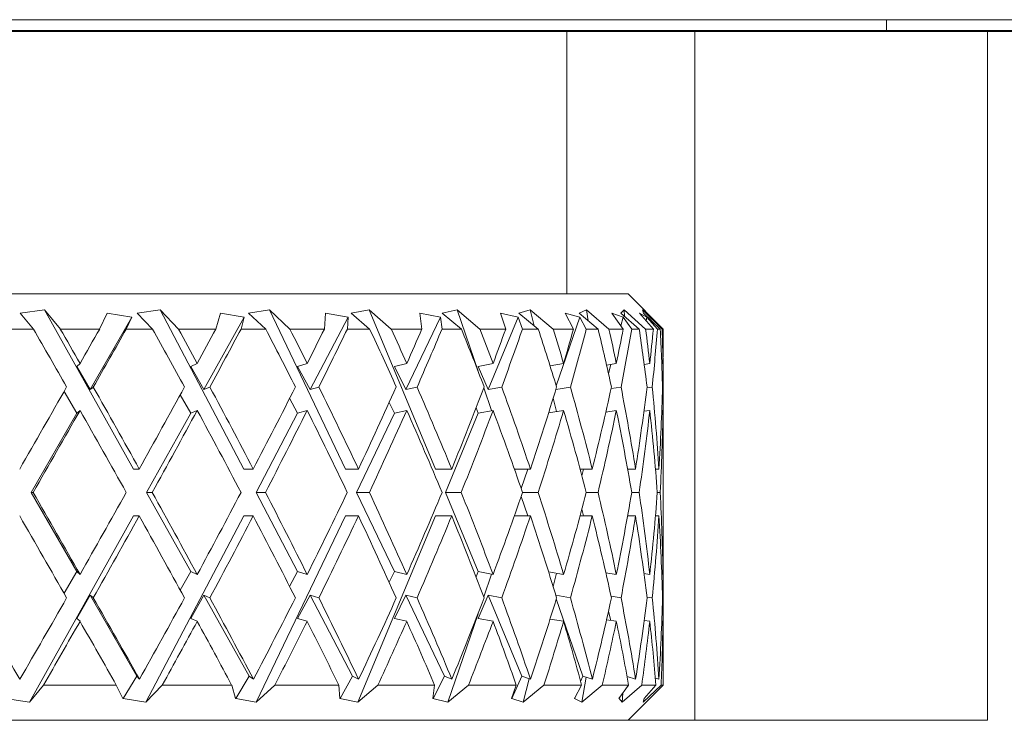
# Model space of a CAD drawing. Header units: inches. Extents: x 2.3 to 31.3, y 1.3 to 21.
# Tile 10 of 26: x 13.539 to 13.959, y 6.239 to 6.538. Entities that reach past the tile are written whole.
import ezdxf

# ---------------------------------------------------------------- set-up
doc = ezdxf.new("R2010")
doc.units = ezdxf.units.IN
doc.header["$MEASUREMENT"] = 0

msp = doc.modelspace()

# ---------------------------------------------------------------- linework, layer by layer
at = {"color": 7, "linetype": 'Continuous', "lineweight": 15}
for p, q in [((12.68104, 6.53757), (14.33704, 6.53757)), ((13.9089, 6.53757), (13.9089, 6.53302)), ((14.19476, 6.53302), (12.81926, 6.53302)), ((13.7724, 6.53257), (13.24162, 6.53257)), ((13.82701, 6.53257), (13.7724, 6.53257)), ((13.7724, 6.42057), (13.7724, 6.53257)), ((13.82701, 6.23857), (13.82701, 6.53257)), ((13.82701, 6.53257), (13.95201, 6.53257)), ((13.95201, 6.53257), (13.95201, 6.23857)), ((13.95201, 6.53257), (14.33501, 6.53257)), ((13.21551, 6.42057), (13.79851, 6.42057)), ((13.81351, 6.40557), (13.79851, 6.42057)), ((13.54939, 6.4137), (13.53899, 6.4123)), ((13.53899, 6.4123), (13.5446, 6.40557)), ((13.55611, 6.40557), (13.54939, 6.4137)), ((13.58731, 6.34582), (13.54939, 6.4137)), ((13.57615, 6.4123), (13.5729, 6.40557)), ((13.58666, 6.41057), (13.57615, 6.4123)), ((13.59869, 6.4137), (13.5889, 6.4123)), ((13.5889, 6.4123), (13.59547, 6.40557)), ((13.60653, 6.40557), (13.59869, 6.4137)), ((13.6344, 6.34582), (13.59869, 6.4137)), ((13.62445, 6.4123), (13.62254, 6.40557)), ((13.63466, 6.41057), (13.62445, 6.4123)), ((13.64536, 6.4137), (13.63646, 6.4123)), ((13.63646, 6.4123), (13.64379, 6.40557)), ((13.65409, 6.40557), (13.64536, 6.4137)), ((13.67783, 6.34582), (13.64536, 6.4137)), ((13.66938, 6.4123), (13.66886, 6.40557)), ((13.67899, 6.41057), (13.66938, 6.4123)), ((13.68805, 6.4137), (13.68029, 6.4123)), ((13.68029, 6.4123), (13.68818, 6.40557)), ((13.69742, 6.40557), (13.68805, 6.4137)), ((13.71634, 6.34582), (13.68805, 6.4137)), ((13.71837, 6.41057), (13.70963, 6.4123)), ((13.70963, 6.4123), (13.71052, 6.40557)), ((13.72553, 6.4137), (13.71914, 6.4123)), ((13.71914, 6.4123), (13.72735, 6.40557)), ((13.73527, 6.40557), (13.72553, 6.4137)), ((13.7345, 6.38758), (13.72553, 6.4137)), ((13.75166, 6.41057), (13.74405, 6.4123)), ((13.74405, 6.4123), (13.74633, 6.40557)), ((13.75672, 6.4137), (13.75189, 6.4123)), ((13.75189, 6.4123), (13.76019, 6.40557)), ((13.76656, 6.40557), (13.75672, 6.4137)), ((13.75847, 6.40697), (13.75672, 6.4137)), ((13.77792, 6.41057), (13.77165, 6.4123)), ((13.77165, 6.4123), (13.77525, 6.40557)), ((13.78073, 6.4137), (13.77759, 6.4123)), ((13.77759, 6.4123), (13.78574, 6.40557)), ((13.79038, 6.40557), (13.78073, 6.4137)), ((13.78151, 6.40906), (13.78073, 6.4137)), ((13.79639, 6.41057), (13.79164, 6.4123)), ((13.79164, 6.4123), (13.79645, 6.40557)), ((13.79687, 6.4137), (13.7955, 6.4123)), ((13.7955, 6.4123), (13.80328, 6.40557)), ((13.80604, 6.40557), (13.79687, 6.4137)), ((13.79707, 6.41095), (13.79687, 6.4137)), ((13.80653, 6.41057), (13.80345, 6.4123)), ((13.80345, 6.4123), (13.80933, 6.40557)), ((13.81311, 6.40557), (13.80466, 6.4137)), ((13.80466, 6.4137), (13.80512, 6.4123)), ((13.80512, 6.4123), (13.81229, 6.40557)), ((13.56889, 6.37968), (13.58666, 6.41057)), ((13.58426, 6.40557), (13.58666, 6.41057)), ((13.6174, 6.37968), (13.63466, 6.41057)), ((13.63328, 6.40557), (13.63466, 6.41057)), ((13.66273, 6.37968), (13.67899, 6.41057)), ((13.67866, 6.40557), (13.67899, 6.41057)), ((13.70359, 6.37968), (13.71837, 6.41057)), ((13.7191, 6.40557), (13.71837, 6.41057)), ((13.73879, 6.37968), (13.75166, 6.41057)), ((13.75345, 6.40557), (13.75166, 6.41057)), ((13.76787, 6.38129), (13.77792, 6.41057)), ((13.7807, 6.40557), (13.77792, 6.41057)), ((13.79546, 6.40697), (13.79639, 6.41057)), ((13.80008, 6.40557), (13.79639, 6.41057)), ((13.80628, 6.40906), (13.80653, 6.41057)), ((13.81103, 6.40557), (13.80653, 6.41057)), ((13.5446, 6.40557), (13.53302, 6.40557)), ((13.5729, 6.40557), (13.55611, 6.40557)), ((13.59547, 6.40557), (13.58426, 6.40557)), ((13.62254, 6.40557), (13.60653, 6.40557)), ((13.64379, 6.40557), (13.63328, 6.40557)), ((13.66886, 6.40557), (13.65409, 6.40557)), ((13.68818, 6.40557), (13.67866, 6.40557)), ((13.71052, 6.40557), (13.69742, 6.40557)), ((13.72735, 6.40557), (13.7191, 6.40557)), ((13.74633, 6.40557), (13.73527, 6.40557)), ((13.76019, 6.40557), (13.75345, 6.40557)), ((13.77525, 6.40557), (13.76656, 6.40557)), ((13.78574, 6.40557), (13.7807, 6.40557)), ((13.79645, 6.40557), (13.79038, 6.40557)), ((13.80328, 6.40557), (13.80008, 6.40557)), ((13.80933, 6.40557), (13.80604, 6.40557)), ((13.81229, 6.40557), (13.81103, 6.40557)), ((13.81311, 6.40557), (13.81351, 6.40557)), ((13.5631, 6.38961), (13.56451, 6.39084)), ((13.61177, 6.38961), (13.61456, 6.39084)), ((13.65744, 6.38961), (13.66152, 6.39084)), ((13.69877, 6.38961), (13.70404, 6.39084)), ((13.73459, 6.38961), (13.74088, 6.39084)), ((13.76523, 6.38984), (13.771, 6.39084)), ((13.78935, 6.39018), (13.79352, 6.39084)), ((13.80541, 6.39048), (13.8078, 6.39084)), ((13.81294, 6.39076), (13.81343, 6.39084)), ((13.56889, 6.37968), (13.5631, 6.38961)), ((13.6174, 6.37968), (13.61177, 6.38961)), ((13.66273, 6.37968), (13.65744, 6.38961)), ((13.70359, 6.37968), (13.69877, 6.38961)), ((13.73879, 6.37968), (13.73459, 6.38961)), ((13.79015, 6.38657), (13.79117, 6.39046)), ((13.81351, 6.37835), (13.81351, 6.38325)), ((13.55769, 6.37887), (13.5631, 6.36961)), ((13.5702, 6.38081), (13.56889, 6.37968)), ((13.61997, 6.38081), (13.6174, 6.37968)), ((13.6665, 6.38081), (13.66273, 6.37968)), ((13.70844, 6.38081), (13.70359, 6.37968)), ((13.74028, 6.37072), (13.73694, 6.38045)), ((13.74458, 6.38081), (13.73879, 6.37968)), ((13.77389, 6.38081), (13.76767, 6.37974)), ((13.79553, 6.38081), (13.79126, 6.38014)), ((13.80886, 6.38081), (13.80659, 6.38047)), ((13.81351, 6.38081), (13.81323, 6.38077)), ((13.60729, 6.37751), (13.61177, 6.36961)), ((13.65403, 6.37599), (13.65744, 6.36961)), ((13.69655, 6.37419), (13.69877, 6.36961)), ((13.768, 6.37032), (13.76652, 6.37599)), ((13.54366, 6.33582), (13.5631, 6.36961)), ((13.5631, 6.36961), (13.56451, 6.37084)), ((13.5929, 6.33582), (13.61177, 6.36961)), ((13.61177, 6.36961), (13.61456, 6.37084)), ((13.63966, 6.33582), (13.65744, 6.36961)), ((13.65744, 6.36961), (13.66152, 6.37084)), ((13.68261, 6.33582), (13.69877, 6.36961)), ((13.69877, 6.36961), (13.70404, 6.37084)), ((13.72051, 6.33582), (13.73459, 6.36961)), ((13.73363, 6.37188), (13.73459, 6.36961)), ((13.73459, 6.36961), (13.74088, 6.37084)), ((13.76457, 6.36973), (13.771, 6.37084)), ((13.78904, 6.37013), (13.79352, 6.37084)), ((13.80531, 6.37046), (13.8078, 6.37084)), ((13.81293, 6.37076), (13.81343, 6.37084)), ((13.81351, 6.31329), (13.81351, 6.35835)), ((13.58731, 6.34582), (13.58982, 6.34582)), ((13.6344, 6.34582), (13.6385, 6.34582)), ((13.67783, 6.34582), (13.6834, 6.34582)), ((13.71634, 6.34582), (13.72322, 6.34582)), ((13.74996, 6.34582), (13.75683, 6.34582)), ((13.75285, 6.33753), (13.7557, 6.34582)), ((13.77805, 6.34582), (13.78324, 6.34582)), ((13.77882, 6.34295), (13.77956, 6.34582)), ((13.79833, 6.34582), (13.80172, 6.34582)), ((13.81024, 6.34582), (13.81171, 6.34582)), ((13.54366, 6.33582), (13.54449, 6.33582)), ((13.5631, 6.30204), (13.54366, 6.33582)), ((13.61177, 6.30204), (13.5929, 6.33582)), ((13.5929, 6.33582), (13.59536, 6.33582)), ((13.65744, 6.30204), (13.63966, 6.33582)), ((13.63966, 6.33582), (13.64369, 6.33582)), ((13.69877, 6.30204), (13.68261, 6.33582)), ((13.68261, 6.33582), (13.68809, 6.33582)), ((13.73459, 6.30204), (13.72051, 6.33582)), ((13.72051, 6.33582), (13.72728, 6.33582)), ((13.7557, 6.32582), (13.75285, 6.33412)), ((13.75344, 6.33582), (13.76013, 6.33582)), ((13.78069, 6.33582), (13.7857, 6.33582)), ((13.80008, 6.33582), (13.80325, 6.33582)), ((13.81103, 6.33582), (13.81228, 6.33582)), ((13.77956, 6.32582), (13.77882, 6.32869)), ((13.54287, 6.24628), (13.58731, 6.32582)), ((13.58731, 6.32582), (13.58982, 6.32582)), ((13.59255, 6.24628), (13.6344, 6.32582)), ((13.6344, 6.32582), (13.6385, 6.32582)), ((13.63978, 6.24628), (13.67783, 6.32582)), ((13.67783, 6.32582), (13.6834, 6.32582)), ((13.68318, 6.24628), (13.71634, 6.32582)), ((13.71634, 6.32582), (13.72322, 6.32582)), ((13.74996, 6.32582), (13.75683, 6.32582)), ((13.77805, 6.32582), (13.78324, 6.32582)), ((13.79833, 6.32582), (13.80172, 6.32582)), ((13.81024, 6.32582), (13.81171, 6.32582)), ((13.5631, 6.30204), (13.55769, 6.29277)), ((13.56451, 6.30081), (13.5631, 6.30204)), ((13.61177, 6.30204), (13.60729, 6.29414)), ((13.61456, 6.30081), (13.61177, 6.30204)), ((13.65744, 6.30204), (13.65403, 6.29566)), ((13.66152, 6.30081), (13.65744, 6.30204)), ((13.69877, 6.30204), (13.69655, 6.29746)), ((13.70404, 6.30081), (13.69877, 6.30204)), ((13.73459, 6.30204), (13.73363, 6.29977)), ((13.74088, 6.30081), (13.73459, 6.30204)), ((13.73694, 6.2912), (13.74028, 6.30093)), ((13.771, 6.30081), (13.76457, 6.30192)), ((13.76652, 6.29565), (13.768, 6.30133)), ((13.79352, 6.30081), (13.78904, 6.30152)), ((13.8078, 6.30081), (13.80531, 6.30118)), ((13.81343, 6.30081), (13.81293, 6.30088)), ((13.5631, 6.28204), (13.56889, 6.29197)), ((13.56889, 6.29197), (13.5702, 6.29083)), ((13.58874, 6.25747), (13.56889, 6.29197)), ((13.61177, 6.28204), (13.6174, 6.29197)), ((13.6174, 6.29197), (13.61997, 6.29083)), ((13.63667, 6.25747), (13.6174, 6.29197)), ((13.65744, 6.28204), (13.66273, 6.29197)), ((13.66273, 6.29197), (13.6665, 6.29083)), ((13.68088, 6.25747), (13.66273, 6.29197)), ((13.69877, 6.28204), (13.70359, 6.29197)), ((13.70359, 6.29197), (13.70844, 6.29083)), ((13.72009, 6.25747), (13.70359, 6.29197)), ((13.73459, 6.28204), (13.73879, 6.29197)), ((13.73879, 6.29197), (13.74458, 6.29083)), ((13.75317, 6.25747), (13.73879, 6.29197)), ((13.76767, 6.29191), (13.77389, 6.29083)), ((13.77916, 6.25747), (13.76787, 6.29036)), ((13.79126, 6.29151), (13.79553, 6.29083)), ((13.80659, 6.29118), (13.80886, 6.29083)), ((13.81323, 6.29087), (13.81351, 6.29083)), ((13.81351, 6.28839), (13.81351, 6.29329)), ((13.56451, 6.28081), (13.5631, 6.28204)), ((13.61456, 6.28081), (13.61177, 6.28204)), ((13.66152, 6.28081), (13.65744, 6.28204)), ((13.70404, 6.28081), (13.69877, 6.28204)), ((13.72152, 6.24628), (13.7345, 6.28407)), ((13.74088, 6.28081), (13.73459, 6.28204)), ((13.771, 6.28081), (13.76523, 6.2818)), ((13.79352, 6.28081), (13.78935, 6.28147)), ((13.79117, 6.28118), (13.79015, 6.28507)), ((13.8078, 6.28081), (13.80541, 6.28117)), ((13.81343, 6.28081), (13.81294, 6.28088)), ((13.81351, 6.25357), (13.81351, 6.26839)), ((13.58874, 6.25747), (13.58291, 6.24792)), ((13.5899, 6.25612), (13.58874, 6.25747)), ((13.63667, 6.25747), (13.63101, 6.24792)), ((13.63857, 6.25612), (13.63667, 6.25747)), ((13.68088, 6.25747), (13.67555, 6.24792)), ((13.68347, 6.25612), (13.68088, 6.25747)), ((13.72009, 6.25747), (13.71524, 6.24792)), ((13.72328, 6.25612), (13.72009, 6.25747)), ((13.75317, 6.25747), (13.74894, 6.24792)), ((13.75688, 6.25612), (13.75317, 6.25747)), ((13.75369, 6.24628), (13.7563, 6.25633)), ((13.77916, 6.25747), (13.77829, 6.25508)), ((13.77876, 6.24628), (13.78057, 6.25701)), ((13.78328, 6.25612), (13.77916, 6.25747)), ((13.80174, 6.25612), (13.79811, 6.25723)), ((13.81172, 6.25612), (13.81019, 6.25657)), ((13.54287, 6.24628), (13.54893, 6.25357)), ((13.54893, 6.25357), (13.58001, 6.25357)), ((13.58001, 6.25357), (13.58274, 6.24789)), ((13.59255, 6.24628), (13.59964, 6.25357)), ((13.59964, 6.25357), (13.62927, 6.25357)), ((13.62927, 6.25357), (13.63085, 6.24789)), ((13.63978, 6.24628), (13.64768, 6.25357)), ((13.64768, 6.25357), (13.67501, 6.25357)), ((13.67501, 6.25357), (13.6754, 6.24789)), ((13.68318, 6.24628), (13.69168, 6.25357)), ((13.69168, 6.25357), (13.71592, 6.25357)), ((13.71592, 6.25357), (13.71511, 6.24789)), ((13.72152, 6.24628), (13.73037, 6.25357)), ((13.73037, 6.25357), (13.75081, 6.25357)), ((13.75081, 6.25357), (13.74882, 6.24789)), ((13.75369, 6.24628), (13.76263, 6.25357)), ((13.76263, 6.25357), (13.7787, 6.25357)), ((13.7787, 6.25357), (13.77559, 6.24789)), ((13.77876, 6.24628), (13.78753, 6.25357)), ((13.78753, 6.25357), (13.79877, 6.25357)), ((13.79877, 6.25357), (13.79462, 6.24789)), ((13.79601, 6.24628), (13.80437, 6.25357)), ((13.79851, 6.23857), (13.81351, 6.25357)), ((13.80437, 6.25357), (13.81044, 6.25357)), ((13.80495, 6.24628), (13.81265, 6.25357)), ((13.81044, 6.25357), (13.80538, 6.24789)), ((13.81265, 6.25357), (13.81351, 6.25357)), ((13.53259, 6.24789), (13.54287, 6.24628)), ((13.58274, 6.24789), (13.58291, 6.24792)), ((13.58291, 6.24792), (13.58288, 6.24789)), ((13.58288, 6.24789), (13.59255, 6.24628)), ((13.63085, 6.24789), (13.63101, 6.24792)), ((13.63101, 6.24792), (13.63098, 6.24789)), ((13.63098, 6.24789), (13.63978, 6.24628)), ((13.6754, 6.24789), (13.67555, 6.24792)), ((13.67555, 6.24792), (13.67552, 6.24789)), ((13.67552, 6.24789), (13.68318, 6.24628)), ((13.71511, 6.24789), (13.71524, 6.24792)), ((13.71524, 6.24792), (13.71521, 6.24789)), ((13.71521, 6.24789), (13.72152, 6.24628)), ((13.74882, 6.24789), (13.74894, 6.24792)), ((13.74894, 6.24792), (13.74891, 6.24789)), ((13.74891, 6.24789), (13.75369, 6.24628)), ((13.77559, 6.24789), (13.77568, 6.24792)), ((13.77568, 6.24792), (13.77565, 6.24789)), ((13.77565, 6.24789), (13.77876, 6.24628)), ((13.77585, 6.24836), (13.77568, 6.24792)), ((13.79462, 6.24789), (13.79469, 6.24792)), ((13.79469, 6.24792), (13.79466, 6.24789)), ((13.79466, 6.24789), (13.79601, 6.24628)), ((13.79473, 6.24803), (13.79469, 6.24792)), ((13.79601, 6.24628), (13.7963, 6.25019)), ((13.8054, 6.24789), (13.80495, 6.24628)), ((13.80538, 6.24789), (13.80543, 6.24792)), ((13.80543, 6.24792), (13.8054, 6.24789)), ((13.80544, 6.24795), (13.80543, 6.24792)), ((13.54226, 6.23857), (13.47176, 6.23857)), ((13.54226, 6.23857), (13.95201, 6.23857))]:
    msp.add_line(p, q, dxfattribs=at)
for centre, major_axis, ratio, start_param, end_param in [((13.50701, 6.33582), (-0.30086, 0.52983), 0.110441, 4.734666, 4.781526), ((13.50701, 6.35582), (-0.30086, 0.52983), 0.110441, 4.71576, 4.743609), ((13.50701, 6.33582), (0.30588, 0.53075), 0.036772, 4.837392, 4.865346), ((13.50701, 6.31582), (0.30588, 0.53075), 0.036772, 4.856305, 4.903454), ((13.50701, 6.33582), (-0.29061, 0.52816), 0.184425, 4.696167, 4.743027), ((13.50701, 6.35582), (-0.29061, 0.52816), 0.184425, 4.677261, 4.70511), ((13.50701, 6.33582), (0.30086, 0.52983), 0.110441, 4.878834, 4.906788), ((13.50701, 6.31582), (0.30086, 0.52983), 0.110441, 4.897747, 4.944897), ((13.50701, 6.33582), (-0.27462, 0.5261), 0.258705, 4.663065, 4.709925), ((13.50701, 6.35582), (-0.27462, 0.5261), 0.258705, 4.644159, 4.672008), ((13.50701, 6.33582), (0.29061, 0.52816), 0.184425, 4.917333, 4.945287), ((13.50701, 6.31582), (0.29061, 0.52816), 0.184425, 4.936246, 4.983396), ((13.50701, 6.33582), (-0.25201, 0.52421), 0.332803, 4.638651, 4.685511), ((13.50701, 6.35582), (-0.25201, 0.52421), 0.332803, 4.619745, 4.647594), ((13.50701, 6.33582), (0.27462, 0.5261), 0.258705, 4.950435, 4.978389), ((13.50701, 6.31582), (0.27462, 0.5261), 0.258705, 4.969348, 5.016498), ((13.50701, 6.33582), (-0.22127, 0.52324), 0.405341, 4.627537, 4.674397), ((13.50701, 6.35582), (-0.22127, 0.52324), 0.405341, 4.608631, 4.63648), ((13.50701, 6.33582), (0.25201, 0.52421), 0.332803, 4.974849, 5.002803), ((13.50701, 6.31582), (0.25201, 0.52421), 0.332803, 4.993762, 5.040912), ((13.50701, 6.33582), (-0.18015, 0.52398), 0.473241, 4.636009, 4.682869), ((13.50701, 6.35582), (-0.18015, 0.52398), 0.473241, 4.617103, 4.644952), ((13.50701, 6.33582), (0.22127, 0.52324), 0.405341, 4.985963, 5.013917), ((13.50701, 6.31582), (0.22127, 0.52324), 0.405341, 5.004876, 5.052026), ((13.50701, 6.33582), (-0.12592, 0.52665), 0.530596, 4.671108, 4.717969), ((13.50701, 6.35582), (-0.12592, 0.52665), 0.530596, 4.652202, 4.680051), ((13.50701, 6.33582), (0.18015, 0.52398), 0.473241, 4.977491, 5.005445), ((13.50701, 6.31582), (0.18015, 0.52398), 0.473241, 4.996404, 5.043554), ((13.50701, 6.33582), (-0.0576, 0.52986), 0.568145, 4.735617, 4.782478), ((13.50701, 6.35582), (-0.0576, 0.52986), 0.568145, 4.716711, 4.744561), ((13.50701, 6.33582), (0.12592, 0.52665), 0.530596, 4.942392, 4.970346), ((13.50701, 6.31582), (0.12592, 0.52665), 0.530596, 4.961305, 5.008454), ((13.50701, 6.33582), (0.01948, 0.53075), 0.576312, 4.818448, 4.865308), ((13.50701, 6.35582), (0.01948, 0.53075), 0.576312, 4.799542, 4.827391), ((13.50701, 6.33582), (0.0576, 0.52986), 0.568145, 4.877883, 4.905837), ((13.50701, 6.31582), (0.0576, 0.52986), 0.568145, 4.896795, 4.920422), ((13.50701, 6.33582), (0.30588, 0.53075), 0.036772, 4.752416, 4.818486), ((13.50701, 6.35582), (-0.30086, 0.52983), 0.110441, 4.63092, 4.696847), ((13.50701, 6.33582), (0.30086, 0.52983), 0.110441, 4.793858, 4.859928), ((13.50701, 6.35582), (-0.29061, 0.52816), 0.184425, 4.592421, 4.658348), ((13.50701, 6.33582), (0.29061, 0.52816), 0.184425, 4.832357, 4.898427), ((13.50701, 6.35582), (-0.27462, 0.5261), 0.258705, 4.559319, 4.625246), ((13.50701, 6.33582), (0.27462, 0.5261), 0.258705, 4.865459, 4.931529), ((13.50701, 6.35582), (-0.25201, 0.52421), 0.332803, 4.534905, 4.600832), ((13.50701, 6.33582), (0.25201, 0.52421), 0.332803, 4.889873, 4.955943), ((13.50701, 6.35582), (-0.22127, 0.52324), 0.405341, 4.523791, 4.589718), ((13.50701, 6.33582), (0.22127, 0.52324), 0.405341, 4.900987, 4.967057), ((13.50701, 6.35582), (-0.18015, 0.52398), 0.473241, 4.532263, 4.59819), ((13.50701, 6.33582), (0.18015, 0.52398), 0.473241, 4.892515, 4.958585), ((13.50701, 6.35582), (-0.12592, 0.52665), 0.530596, 4.567362, 4.633289), ((13.50701, 6.33582), (0.12592, 0.52665), 0.530596, 4.857416, 4.923486), ((13.50701, 6.35582), (-0.0576, 0.52986), 0.568145, 4.631871, 4.697798), ((13.50701, 6.33582), (0.0576, 0.52986), 0.568145, 4.792907, 4.858976), ((13.50701, 6.35582), (0.01948, 0.53075), 0.576312, 4.757139, 4.780629), ((13.50701, 6.31582), (0.30588, 0.53075), 0.036772, 4.77126, 4.837392), ((13.50701, 6.33582), (-0.30086, 0.52983), 0.110441, 4.649758, 4.71576), ((13.50701, 6.31582), (0.30086, 0.52983), 0.110441, 4.812703, 4.878834), ((13.50701, 6.33582), (-0.29061, 0.52816), 0.184425, 4.611259, 4.677261), ((13.50701, 6.31582), (0.29061, 0.52816), 0.184425, 4.851202, 4.917333), ((13.50701, 6.33582), (-0.27462, 0.5261), 0.258705, 4.578157, 4.644159), ((13.50701, 6.31582), (0.27462, 0.5261), 0.258705, 4.884303, 4.950435), ((13.50701, 6.33582), (-0.25201, 0.52421), 0.332803, 4.553743, 4.619745), ((13.50701, 6.31582), (0.25201, 0.52421), 0.332803, 4.908718, 4.974849), ((13.50701, 6.33582), (-0.22127, 0.52324), 0.405341, 4.542629, 4.608631), ((13.50701, 6.31582), (0.22127, 0.52324), 0.405341, 4.919832, 4.985963), ((13.50701, 6.33582), (-0.18015, 0.52398), 0.473241, 4.551101, 4.617103), ((13.50701, 6.31582), (0.18015, 0.52398), 0.473241, 4.91136, 4.977491), ((13.50701, 6.33582), (-0.12592, 0.52665), 0.530596, 4.5862, 4.652202), ((13.50701, 6.31582), (0.12592, 0.52665), 0.530596, 4.87626, 4.942392), ((13.50701, 6.33582), (-0.0576, 0.52986), 0.568145, 4.650709, 4.716711), ((13.50701, 6.31582), (0.0576, 0.52986), 0.568145, 4.811751, 4.877883), ((13.50701, 6.33582), (0.01948, 0.53075), 0.576312, 4.775994, 4.799542), ((13.50701, 6.35582), (-0.30588, 0.53075), 0.036772, 4.587386, 4.653518), ((13.50701, 6.33582), (0.30086, 0.52983), 0.110441, 4.709018, 4.77502), ((13.50701, 6.35582), (-0.30086, 0.52983), 0.110441, 4.545944, 4.612075), ((13.50701, 6.33582), (0.29061, 0.52816), 0.184425, 4.747517, 4.813519), ((13.50701, 6.35582), (-0.29061, 0.52816), 0.184425, 4.507445, 4.573576), ((13.50701, 6.33582), (0.27462, 0.5261), 0.258705, 4.780619, 4.846621), ((13.50701, 6.35582), (-0.27462, 0.5261), 0.258705, 4.474343, 4.540474), ((13.50701, 6.33582), (0.25201, 0.52421), 0.332803, 4.805033, 4.871035), ((13.50701, 6.35582), (-0.25201, 0.52421), 0.332803, 4.449929, 4.51606), ((13.50701, 6.33582), (0.22127, 0.52324), 0.405341, 4.816147, 4.882149), ((13.50701, 6.35582), (-0.22127, 0.52324), 0.405341, 4.438815, 4.504946), ((13.50701, 6.33582), (0.18015, 0.52398), 0.473241, 4.807675, 4.873677), ((13.50701, 6.35582), (-0.18015, 0.52398), 0.473241, 4.447287, 4.513418), ((13.50701, 6.33582), (0.12592, 0.52665), 0.530596, 4.772576, 4.838578), ((13.50701, 6.35582), (-0.12592, 0.52665), 0.530596, 4.482386, 4.548518), ((13.50701, 6.33582), (0.0576, 0.52986), 0.568145, 4.708067, 4.774069), ((13.50701, 6.35582), (-0.0576, 0.52986), 0.568145, 4.546895, 4.613027), ((13.50701, 6.33582), (-0.30588, 0.53075), 0.036772, 4.606292, 4.672362), ((13.50701, 6.31582), (0.30086, 0.52983), 0.110441, 4.727931, 4.793858), ((13.50701, 6.33582), (-0.30086, 0.52983), 0.110441, 4.56485, 4.63092), ((13.50701, 6.31582), (0.29061, 0.52816), 0.184425, 4.76643, 4.832357), ((13.50701, 6.33582), (-0.29061, 0.52816), 0.184425, 4.526351, 4.592421), ((13.50701, 6.31582), (0.27462, 0.5261), 0.258705, 4.799532, 4.865459), ((13.50701, 6.33582), (-0.27462, 0.5261), 0.258705, 4.493249, 4.559319), ((13.50701, 6.31582), (0.25201, 0.52421), 0.332803, 4.823946, 4.889873), ((13.50701, 6.33582), (-0.25201, 0.52421), 0.332803, 4.468835, 4.534905), ((13.50701, 6.31582), (0.22127, 0.52324), 0.405341, 4.83506, 4.900987), ((13.50701, 6.33582), (-0.22127, 0.52324), 0.405341, 4.457721, 4.523791), ((13.50701, 6.31582), (0.18015, 0.52398), 0.473241, 4.826588, 4.892515), ((13.50701, 6.33582), (-0.18015, 0.52398), 0.473241, 4.466193, 4.532263), ((13.50701, 6.31582), (0.12592, 0.52665), 0.530596, 4.791489, 4.857416), ((13.50701, 6.33582), (-0.12592, 0.52665), 0.530596, 4.501292, 4.567362), ((13.50701, 6.31582), (0.0576, 0.52986), 0.568145, 4.72698, 4.792907), ((13.50701, 6.33582), (-0.0576, 0.52986), 0.568145, 4.565802, 4.631871), ((13.50701, 6.33582), (-0.01948, 0.53075), 0.576312, 4.625236, 4.648784), ((13.50701, 6.31582), (-0.01948, 0.53075), 0.576312, 4.644149, 4.667639), ((13.50701, 6.35582), (-0.30588, 0.53075), 0.036772, 1.672335, 1.738536), ((13.50701, 6.33582), (0.30086, 0.52983), 0.110441, 4.624317, 4.690112), ((13.50701, 6.35582), (-0.30588, 0.53075), 0.036772, 4.502272, 4.568473), ((13.50701, 6.33582), (0.29061, 0.52816), 0.184425, 4.662816, 4.728611), ((13.50701, 6.35582), (-0.30086, 0.52983), 0.110441, 4.460829, 4.527031), ((13.50701, 6.33582), (0.27462, 0.5261), 0.258705, 4.695918, 4.761713), ((13.50701, 6.35582), (-0.29061, 0.52816), 0.184425, 4.42233, 4.488532), ((13.50701, 6.33582), (0.25201, 0.52421), 0.332803, 4.720332, 4.786127), ((13.50701, 6.35582), (-0.27462, 0.5261), 0.258705, 4.389228, 4.45543), ((13.50701, 6.33582), (0.22127, 0.52324), 0.405341, 4.731446, 4.797241), ((13.50701, 6.35582), (-0.25201, 0.52421), 0.332803, 4.364814, 4.431016), ((13.50701, 6.33582), (0.18015, 0.52398), 0.473241, 4.722974, 4.788769), ((13.50701, 6.35582), (-0.22127, 0.52324), 0.405341, 4.3537, 4.419902), ((13.50701, 6.33582), (0.12592, 0.52665), 0.530596, 4.687875, 4.75367), ((13.50701, 6.35582), (-0.18015, 0.52398), 0.473241, 4.362172, 4.428374), ((13.50701, 6.33582), (0.0576, 0.52986), 0.568145, 4.623366, 4.689161), ((13.50701, 6.35582), (-0.12592, 0.52665), 0.530596, 4.397272, 4.463473), ((13.50701, 6.33582), (-0.01948, 0.53075), 0.576312, 4.540535, 4.60633), ((13.50701, 6.35582), (-0.0576, 0.52986), 0.568145, 4.504356, 4.527983), ((13.50701, 6.31582), (0.30086, 0.52983), 0.110441, 4.65749, 4.709018), ((13.50701, 6.33582), (-0.30588, 0.53075), 0.036772, 4.53564, 4.587386), ((13.50701, 6.31582), (0.29061, 0.52816), 0.184425, 4.695989, 4.747517), ((13.50701, 6.33582), (-0.30086, 0.52983), 0.110441, 4.494198, 4.545944), ((13.50701, 6.31582), (0.27462, 0.5261), 0.258705, 4.729091, 4.780619), ((13.50701, 6.33582), (-0.29061, 0.52816), 0.184425, 4.455699, 4.507445), ((13.50701, 6.31582), (0.25201, 0.52421), 0.332803, 4.753505, 4.805033), ((13.50701, 6.33582), (-0.27462, 0.5261), 0.258705, 4.422597, 4.474343), ((13.50701, 6.31582), (0.22127, 0.52324), 0.405341, 4.764619, 4.816147), ((13.50701, 6.33582), (-0.25201, 0.52421), 0.332803, 4.398183, 4.449929), ((13.50701, 6.31582), (0.18015, 0.52398), 0.473241, 4.756147, 4.807675), ((13.50701, 6.33582), (-0.22127, 0.52324), 0.405341, 4.387069, 4.438815), ((13.50701, 6.31582), (0.12592, 0.52665), 0.530596, 4.721048, 4.772576), ((13.50701, 6.33582), (-0.18015, 0.52398), 0.473241, 4.395541, 4.447287), ((13.50701, 6.31582), (0.0576, 0.52986), 0.568145, 4.656539, 4.708067), ((13.50701, 6.33582), (-0.12592, 0.52665), 0.530596, 4.43064, 4.482386), ((13.50701, 6.31582), (-0.01948, 0.53075), 0.576312, 4.573708, 4.625236), ((13.50701, 6.33582), (-0.0576, 0.52986), 0.568145, 4.523348, 4.546895)]:
    msp.add_ellipse(centre, major_axis=major_axis, ratio=ratio, start_param=start_param, end_param=end_param, dxfattribs=at)

doc.saveas('drawing.dxf')
